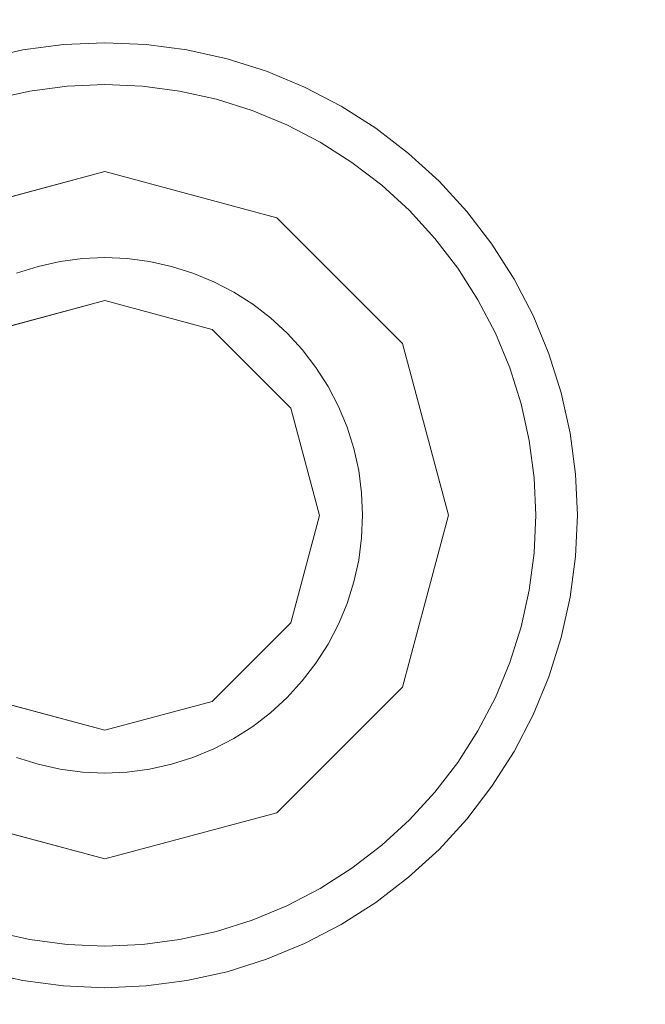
# Model space of a CAD drawing. Header units: inches. Extents: x -412 to -304, y -62 to 18.
# Tile 15 of 256: x -362.651 to -362.365, y -48.227 to -47.776. Entities that reach past the tile are written whole.
import ezdxf

# ---------------------------------------------------------------- set-up
doc = ezdxf.new("R2010")
doc.units = ezdxf.units.IN
doc.header["$LTSCALE"] = 32
doc.header["$MEASUREMENT"] = 0
for name, color, linetype, lineweight in [('Black', 7, 'Continuous', 18), ('DashLine', 7, 'Continuous', 13), ('Drawing', 7, 'Continuous', 18), ('Metal_HtAdjMech', 7, 'Continuous', 18), ('Metal_MP', 7, 'Continuous', 5), ('None', 7, 'Continuous', 18), ('SolidLine', 7, 'Continuous', 15), ('Wood_1-H', 7, 'Continuous', 13)]:
    doc.layers.add(name, color=color, linetype=linetype, lineweight=lineweight)

# ---------------------------------------------------------------- blocks, each defined once
blk = doc.blocks.new('Group-20')
at = {"layer": 'Black'}
for points in [[(-34.54794, 16.53613, 28.9791), (34.54794, 16.53613, 28.9791), (34.54794, -16.53613, 28.9791), (-34.54794, -16.53613, 28.9791)], [(-34.54794, 16.53613, 27.70079), (34.54794, 16.53613, 27.70079), (34.54794, -16.53613, 27.70079), (-34.54794, -16.53613, 27.70079)]]:
    blk.add_3dface(points, dxfattribs=at)
at = {"layer": 'Wood_1-H'}
for points in [[(-35.96494, 17.95313, 28.99879), (35.96494, 17.95313, 28.99879), (35.96494, -17.95313, 28.99879), (-35.96494, -17.95313, 28.99879)], [(-35.96494, 17.95313, 28.9791), (35.96494, 17.95313, 28.9791), (35.96494, -17.95313, 28.9791), (-35.96494, -17.95313, 28.9791)]]:
    blk.add_3dface(points, dxfattribs=at)
blk = doc.blocks.new('MP-Leg-502-89 (3D)')
at = {"layer": 'Metal_MP', "invisible_edges": 8}
for points in [[(-1.84436, 0.25, 5.29509), (-19.27102, 0.25, 1.8125), (-19.27102, -0.25, 1.8125), (-1.84436, -0.25, 5.29509)], [(-1.84436, -0.25, 2.30255), (-19.27102, -0.25, 0.3125), (-19.27102, 0.25, 0.3125), (-1.84436, 0.25, 2.30255)]]:
    blk.add_3dface(points, dxfattribs=at)
at = {"layer": 'Metal_MP'}
for points in [[(-1.84436, 0.25, 5.29509), (-1.84436, 0.25, 2.30255), (-19.27102, 0.25, 0.3125), (-19.27102, 0.25, 1.8125)], [(-1.84436, -0.25, 2.30255), (-1.84436, -0.25, 5.29509), (-19.27102, -0.25, 1.8125), (-19.27102, -0.25, 0.3125)]]:
    blk.add_3dface(points, dxfattribs=at)
blk = doc.blocks.new('MPHtAdjLeg-16 (3D)')
at = {"layer": 'DashLine', "color": 7, "rotation": 59.99999999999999}
blk.add_blockref('MP-Leg-502-89 (3D)', (0, 0), dxfattribs=at)
blk = doc.blocks.new('MpHtAdjBase-3 (3D)')
at = {"layer": 'Black', "color": 7, "xscale": -1}
blk.add_blockref('MPHtAdjLeg-16 (3D)', (21.55512, 0), dxfattribs=at)
blk = doc.blocks.new('TIEndPipe-500 (3D)')
at = {"layer": 'Black'}
for points, invisible_edges in [([(-1.05587, 4.57974, -0.07874), (-1.05897, 4.56992, -0.07874), (-1.15404, 4.59539, -0.07874), (-1.14836, 4.61341, -0.07874)], 10), ([(-0.74141, 4.61341, -0.07874), (-0.73572, 4.59539, -0.07874), (-0.8308, 4.56992, -0.07874), (-0.83389, 4.57974, -0.07874)], 10), ([(-0.8597, 4.58856), (-0.84652, 4.53935), (-0.75418, 4.59045), (-0.75936, 4.60687)], 10), ([(-1.05897, 4.56992, -0.07874), (-1.0612, 4.55986, -0.07874), (-1.15813, 4.57695, -0.07874), (-1.15404, 4.59539, -0.07874)], 10), ([(-1.15813, 4.57695, -0.07874), (-1.15813, 4.57695, -0.01969), (-1.15404, 4.59539, -0.01969), (-1.15404, 4.59539, -0.07874)], 5), ([(-1.15404, 4.59539, -0.01969), (-1.15813, 4.57695, -0.01969), (-1.13931, 4.57363), (-1.13558, 4.59045)], 10), ([(-0.82857, 4.55986, -0.07874), (-0.8308, 4.56992, -0.07874), (-0.73572, 4.59539, -0.07874), (-0.73164, 4.57695, -0.07874)], 10), ([(-0.73164, 4.57695, -0.01969), (-0.73572, 4.59539, -0.01969), (-0.75418, 4.59045), (-0.75045, 4.57363)], 10), ([(-0.73572, 4.59539, -0.07874), (-0.73572, 4.59539, -0.01969), (-0.73164, 4.57695, -0.01969), (-0.73164, 4.57695, -0.07874)], 5), ([(-1.04337, 4.53935), (-1.03018, 4.58856), (-1.13558, 4.59045), (-1.13931, 4.57363)], 10), ([(-0.84652, 4.53935), (-0.75045, 4.57363), (-0.75418, 4.59045)], 9), ([(-1.04337, 4.53935, -0.15748), (-1.03018, 4.58856, -0.15748), (-1.05897, 4.56992, -0.15748), (-1.0612, 4.55986, -0.15748)], 10), ([(-1.03018, 4.58856, -0.15748), (-1.05587, 4.57974, -0.15748), (-1.05897, 4.56992, -0.15748)], 9), ([(-0.8308, 4.56992, -0.15748), (-0.83389, 4.57974, -0.15748), (-0.8597, 4.58856, -0.15748), (-0.84652, 4.53935, -0.15748)], 10), ([(-1.16059, 4.55822, -0.07874), (-1.15813, 4.57695, -0.07874), (-1.0612, 4.55986, -0.07874), (-1.06254, 4.54964, -0.07874)], 10), ([(-1.16059, 4.55822, -0.07874), (-1.16059, 4.55822, -0.01969), (-1.15813, 4.57695, -0.01969), (-1.15813, 4.57695, -0.07874)], 5), ([(-1.15813, 4.57695, -0.01969), (-1.16059, 4.55822, -0.01969), (-1.14156, 4.55655), (-1.13931, 4.57363)], 10), ([(-1.05897, 4.56992, -0.15748), (-1.05897, 4.56992, -0.07874), (-1.05587, 4.57974, -0.07874), (-1.05587, 4.57974, -0.15748)], 5), ([(-0.83389, 4.57974, -0.15748), (-0.83389, 4.57974, -0.07874), (-0.8308, 4.56992, -0.07874), (-0.8308, 4.56992, -0.15748)], 5), ([(-0.82722, 4.54964, -0.07874), (-0.82857, 4.55986, -0.07874), (-0.73164, 4.57695, -0.07874), (-0.72917, 4.55822, -0.07874)], 10), ([(-0.72917, 4.55822, -0.01969), (-0.73164, 4.57695, -0.01969), (-0.75045, 4.57363), (-0.74821, 4.55655)], 10), ([(-0.73164, 4.57695, -0.07874), (-0.73164, 4.57695, -0.01969), (-0.72917, 4.55822, -0.01969), (-0.72917, 4.55822, -0.07874)], 5), ([(-1.13931, 4.57363), (-1.14156, 4.55655), (-1.04337, 4.53935)], 10), ([(-0.84652, 4.53935), (-0.74745, 4.53935), (-0.74821, 4.55655), (-0.75045, 4.57363)], 9), ([(-1.0612, 4.55986, -0.15748), (-1.0612, 4.55986, -0.07874), (-1.05897, 4.56992, -0.07874), (-1.05897, 4.56992, -0.15748)], 5), ([(-0.84652, 4.53935, -0.15748), (-0.82857, 4.55986, -0.15748), (-0.8308, 4.56992, -0.15748)], 9), ([(-0.8308, 4.56992, -0.15748), (-0.8308, 4.56992, -0.07874), (-0.82857, 4.55986, -0.07874), (-0.82857, 4.55986, -0.15748)], 5), ([(-1.06254, 4.54964, -0.07874), (-1.06299, 4.53935, -0.07874), (-1.16142, 4.53935, -0.07874), (-1.16059, 4.55822, -0.07874)], 10), ([(-1.16142, 4.53935, -0.07874), (-1.16142, 4.53935, -0.01969), (-1.16059, 4.55822, -0.01969), (-1.16059, 4.55822, -0.07874)], 5), ([(-1.16059, 4.55822, -0.01969), (-1.16142, 4.53935, -0.01969), (-1.14231, 4.53935), (-1.14156, 4.55655)], 10), ([(-1.06254, 4.54964, -0.15748), (-1.06254, 4.54964, -0.07874), (-1.0612, 4.55986, -0.07874), (-1.0612, 4.55986, -0.15748)], 5), ([(-1.0612, 4.55986, -0.15748), (-1.06254, 4.54964, -0.15748), (-1.04337, 4.53935, -0.15748)], 10), ([(-0.84652, 4.53935, -0.15748), (-0.82722, 4.54964, -0.15748), (-0.82857, 4.55986, -0.15748)], 9), ([(-0.82857, 4.55986, -0.15748), (-0.82857, 4.55986, -0.07874), (-0.82722, 4.54964, -0.07874), (-0.82722, 4.54964, -0.15748)], 5), ([(-0.72917, 4.55822, -0.07874), (-0.72835, 4.53935, -0.07874), (-0.82677, 4.53935, -0.07874), (-0.82722, 4.54964, -0.07874)], 10), ([(-0.72835, 4.53935, -0.01969), (-0.72917, 4.55822, -0.01969), (-0.74821, 4.55655), (-0.74745, 4.53935)], 10), ([(-0.72917, 4.55822, -0.07874), (-0.72917, 4.55822, -0.01969), (-0.72835, 4.53935, -0.01969), (-0.72835, 4.53935, -0.07874)], 5), ([(-1.14156, 4.55655), (-1.14231, 4.53935), (-1.04337, 4.53935)], 10), ([(-1.06299, 4.53935, -0.15748), (-1.06299, 4.53935, -0.07874), (-1.06254, 4.54964, -0.07874), (-1.06254, 4.54964, -0.15748)], 5), ([(-1.06254, 4.54964, -0.15748), (-1.06299, 4.53935, -0.15748), (-1.04337, 4.53935, -0.15748)], 10), ([(-0.84652, 4.53935, -0.15748), (-0.82677, 4.53935, -0.15748), (-0.82722, 4.54964, -0.15748)], 9), ([(-0.82722, 4.54964, -0.15748), (-0.82722, 4.54964, -0.07874), (-0.82677, 4.53935, -0.07874), (-0.82677, 4.53935, -0.15748)], 5), ([(-1.16059, 4.52047, -0.07874), (-1.16142, 4.53935, -0.07874), (-1.06299, 4.53935, -0.07874), (-1.06254, 4.52905, -0.07874)], 10), ([(-1.16059, 4.52047, -0.07874), (-1.16059, 4.52047, -0.01969), (-1.16142, 4.53935, -0.01969), (-1.16142, 4.53935, -0.07874)], 5), ([(-1.16142, 4.53935, -0.01969), (-1.16059, 4.52047, -0.01969), (-1.14156, 4.52214), (-1.14231, 4.53935)], 10), ([(-1.04337, 4.53935), (-1.14231, 4.53935), (-1.14156, 4.52214), (-1.13931, 4.50506)], 9), ([(-1.13931, 4.50506), (-1.13558, 4.48825), (-1.03018, 4.49013), (-1.04337, 4.53935)], 10), ([(-1.06254, 4.52905, -0.15748), (-1.06254, 4.52905, -0.07874), (-1.06299, 4.53935, -0.07874), (-1.06299, 4.53935, -0.15748)], 5), ([(-1.04337, 4.53935, -0.15748), (-1.06299, 4.53935, -0.15748), (-1.06254, 4.52905, -0.15748)], 9), ([(-1.04337, 4.53935, -0.15748), (-1.06254, 4.52905, -0.15748), (-1.0612, 4.51884, -0.15748)], 9), ([(-1.03018, 4.49013, -0.15748), (-1.04337, 4.53935, -0.15748), (-1.0612, 4.51884, -0.15748), (-1.05897, 4.50878, -0.15748)], 10), ([(-0.84652, 4.53935), (-0.8597, 4.49013), (-0.75936, 4.47182), (-0.75418, 4.48825)], 10), ([(-0.84652, 4.53935, -0.15748), (-0.8597, 4.49013, -0.15748), (-0.83389, 4.49895, -0.15748), (-0.8308, 4.50878, -0.15748)], 10), ([(-0.75418, 4.48825), (-0.75045, 4.50506), (-0.84652, 4.53935)], 10), ([(-0.75045, 4.50506), (-0.74821, 4.52214), (-0.74745, 4.53935), (-0.84652, 4.53935)], 12), ([(-0.8308, 4.50878, -0.15748), (-0.82857, 4.51884, -0.15748), (-0.84652, 4.53935, -0.15748)], 10), ([(-0.82857, 4.51884, -0.15748), (-0.82722, 4.52905, -0.15748), (-0.84652, 4.53935, -0.15748)], 10), ([(-0.82722, 4.52905, -0.15748), (-0.82677, 4.53935, -0.15748), (-0.84652, 4.53935, -0.15748)], 10), ([(-0.82722, 4.52905, -0.07874), (-0.82677, 4.53935, -0.07874), (-0.72835, 4.53935, -0.07874), (-0.72917, 4.52047, -0.07874)], 10), ([(-0.82677, 4.53935, -0.15748), (-0.82677, 4.53935, -0.07874), (-0.82722, 4.52905, -0.07874), (-0.82722, 4.52905, -0.15748)], 5), ([(-0.72917, 4.52047, -0.01969), (-0.72835, 4.53935, -0.01969), (-0.74745, 4.53935), (-0.74821, 4.52214)], 10), ([(-0.72835, 4.53935, -0.07874), (-0.72835, 4.53935, -0.01969), (-0.72917, 4.52047, -0.01969), (-0.72917, 4.52047, -0.07874)], 5), ([(-1.06254, 4.52905, -0.07874), (-1.0612, 4.51884, -0.07874), (-1.15813, 4.50175, -0.07874), (-1.16059, 4.52047, -0.07874)], 10), ([(-1.0612, 4.51884, -0.15748), (-1.0612, 4.51884, -0.07874), (-1.06254, 4.52905, -0.07874), (-1.06254, 4.52905, -0.15748)], 5), ([(-0.72917, 4.52047, -0.07874), (-0.73164, 4.50175, -0.07874), (-0.82857, 4.51884, -0.07874), (-0.82722, 4.52905, -0.07874)], 10), ([(-0.82722, 4.52905, -0.15748), (-0.82722, 4.52905, -0.07874), (-0.82857, 4.51884, -0.07874), (-0.82857, 4.51884, -0.15748)], 5), ([(-1.16059, 4.52047, -0.01969), (-1.15813, 4.50175, -0.01969), (-1.13931, 4.50506), (-1.14156, 4.52214)], 10), ([(-0.73164, 4.50175, -0.01969), (-0.72917, 4.52047, -0.01969), (-0.74821, 4.52214), (-0.75045, 4.50506)], 10), ([(-1.15813, 4.50175, -0.07874), (-1.15813, 4.50175, -0.01969), (-1.16059, 4.52047, -0.01969), (-1.16059, 4.52047, -0.07874)], 5), ([(-1.0612, 4.51884, -0.07874), (-1.05897, 4.50878, -0.07874), (-1.15404, 4.4833, -0.07874), (-1.15813, 4.50175, -0.07874)], 10), ([(-1.05897, 4.50878, -0.15748), (-1.05897, 4.50878, -0.07874), (-1.0612, 4.51884, -0.07874), (-1.0612, 4.51884, -0.15748)], 5), ([(-0.73164, 4.50175, -0.07874), (-0.73572, 4.4833, -0.07874), (-0.8308, 4.50878, -0.07874), (-0.82857, 4.51884, -0.07874)], 10), ([(-0.82857, 4.51884, -0.15748), (-0.82857, 4.51884, -0.07874), (-0.8308, 4.50878, -0.07874), (-0.8308, 4.50878, -0.15748)], 5), ([(-0.72917, 4.52047, -0.07874), (-0.72917, 4.52047, -0.01969), (-0.73164, 4.50175, -0.01969), (-0.73164, 4.50175, -0.07874)], 5), ([(-1.14836, 4.46529, -0.07874), (-1.15404, 4.4833, -0.07874), (-1.05897, 4.50878, -0.07874), (-1.05587, 4.49895, -0.07874)], 10), ([(-1.05587, 4.49895, -0.15748), (-1.05587, 4.49895, -0.07874), (-1.05897, 4.50878, -0.07874), (-1.05897, 4.50878, -0.15748)], 5), ([(-1.05897, 4.50878, -0.15748), (-1.05587, 4.49895, -0.15748), (-1.03018, 4.49013, -0.15748)], 10), ([(-0.83389, 4.49895, -0.07874), (-0.8308, 4.50878, -0.07874), (-0.73572, 4.4833, -0.07874), (-0.74141, 4.46529, -0.07874)], 10), ([(-0.8308, 4.50878, -0.15748), (-0.8308, 4.50878, -0.07874), (-0.83389, 4.49895, -0.07874), (-0.83389, 4.49895, -0.15748)], 5), ([(-1.15813, 4.50175, -0.01969), (-1.15404, 4.4833, -0.01969), (-1.13558, 4.48825), (-1.13931, 4.50506)], 10), ([(-0.73572, 4.4833, -0.01969), (-0.73164, 4.50175, -0.01969), (-0.75045, 4.50506), (-0.75418, 4.48825)], 10), ([(-1.15404, 4.4833, -0.07874), (-1.15404, 4.4833, -0.01969), (-1.15813, 4.50175, -0.01969), (-1.15813, 4.50175, -0.07874)], 5), ([(-1.05587, 4.49895, -0.07874), (-1.05193, 4.48943, -0.07874), (-1.14113, 4.44784, -0.07874), (-1.14836, 4.46529, -0.07874)], 10), ([(-1.05193, 4.48943, -0.15748), (-1.05193, 4.48943, -0.07874), (-1.05587, 4.49895, -0.07874), (-1.05587, 4.49895, -0.15748)], 5), ([(-1.05587, 4.49895, -0.15748), (-1.05193, 4.48943, -0.15748), (-1.04717, 4.48029, -0.15748), (-1.03018, 4.49013, -0.15748)], 12), ([(-0.8597, 4.49013, -0.15748), (-0.8426, 4.48029, -0.15748), (-0.83784, 4.48943, -0.15748), (-0.83389, 4.49895, -0.15748)], 9), ([(-0.74141, 4.46529, -0.07874), (-0.74863, 4.44784, -0.07874), (-0.83784, 4.48943, -0.07874), (-0.83389, 4.49895, -0.07874)], 10), ([(-0.83389, 4.49895, -0.15748), (-0.83389, 4.49895, -0.07874), (-0.83784, 4.48943, -0.07874), (-0.83784, 4.48943, -0.15748)], 5), ([(-0.73164, 4.50175, -0.07874), (-0.73164, 4.50175, -0.01969), (-0.73572, 4.4833, -0.01969), (-0.73572, 4.4833, -0.07874)], 5), ([(-1.03018, 4.49013), (-1.13558, 4.48825), (-1.1304, 4.47182)], 9), ([(-1.1304, 4.47182), (-1.12381, 4.45591), (-1.11586, 4.44063), (-1.03018, 4.49013)], 12), ([(-1.03018, 4.49013), (-1.11586, 4.44063), (-1.1066, 4.42611), (-1.09612, 4.41244)], 9), ([(-1.09612, 4.41244), (-1.08448, 4.39974), (-0.99415, 4.45411), (-1.03018, 4.49013)], 10), ([(-1.03018, 4.49013, -0.15748), (-1.04717, 4.48029, -0.15748), (-1.04163, 4.4716, -0.15748), (-1.03536, 4.46343, -0.15748)], 9), ([(-0.99415, 4.45411, -0.15748), (-1.03018, 4.49013, -0.15748), (-1.03536, 4.46343, -0.15748), (-1.0284, 4.45583, -0.15748)], 10), ([(-0.81798, 4.38811), (-0.80528, 4.39974), (-0.8597, 4.49013), (-0.89573, 4.45411)], 10), ([(-0.8597, 4.49013, -0.15748), (-0.89573, 4.45411, -0.15748), (-0.86896, 4.44887, -0.15748), (-0.86137, 4.45583, -0.15748)], 10), ([(-0.86137, 4.45583, -0.15748), (-0.8544, 4.46343, -0.15748), (-0.8597, 4.49013, -0.15748)], 10), ([(-0.80528, 4.39974), (-0.79364, 4.41244), (-0.8597, 4.49013)], 10), ([(-0.8597, 4.49013), (-0.7739, 4.44063), (-0.76595, 4.45591), (-0.75936, 4.47182)], 9), ([(-0.79364, 4.41244), (-0.78316, 4.42611), (-0.7739, 4.44063), (-0.8597, 4.49013)], 12), ([(-0.8544, 4.46343, -0.15748), (-0.84813, 4.4716, -0.15748), (-0.8426, 4.48029, -0.15748), (-0.8597, 4.49013, -0.15748)], 12), ([(-1.15404, 4.4833, -0.01969), (-1.14836, 4.46529, -0.01969), (-1.1304, 4.47182), (-1.13558, 4.48825)], 10), ([(-1.13241, 4.43108, -0.07874), (-1.14113, 4.44784, -0.07874), (-1.05193, 4.48943, -0.07874), (-1.04717, 4.48029, -0.07874)], 10), ([(-1.04717, 4.48029, -0.15748), (-1.04717, 4.48029, -0.07874), (-1.05193, 4.48943, -0.07874), (-1.05193, 4.48943, -0.15748)], 5), ([(-0.8426, 4.48029, -0.07874), (-0.83784, 4.48943, -0.07874), (-0.74863, 4.44784, -0.07874), (-0.75736, 4.43108, -0.07874)], 10), ([(-0.83784, 4.48943, -0.15748), (-0.83784, 4.48943, -0.07874), (-0.8426, 4.48029, -0.07874), (-0.8426, 4.48029, -0.15748)], 5), ([(-0.74141, 4.46529, -0.01969), (-0.73572, 4.4833, -0.01969), (-0.75418, 4.48825), (-0.75936, 4.47182)], 10), ([(-1.14836, 4.46529, -0.07874), (-1.14836, 4.46529, -0.01969), (-1.15404, 4.4833, -0.01969), (-1.15404, 4.4833, -0.07874)], 5), ([(-0.73572, 4.4833, -0.07874), (-0.73572, 4.4833, -0.01969), (-0.74141, 4.46529, -0.01969), (-0.74141, 4.46529, -0.07874)], 5), ([(-1.04717, 4.48029, -0.07874), (-1.04163, 4.4716, -0.07874), (-1.12226, 4.41515, -0.07874), (-1.13241, 4.43108, -0.07874)], 10), ([(-1.04163, 4.4716, -0.15748), (-1.04163, 4.4716, -0.07874), (-1.04717, 4.48029, -0.07874), (-1.04717, 4.48029, -0.15748)], 5), ([(-0.75736, 4.43108, -0.07874), (-0.76751, 4.41515, -0.07874), (-0.84813, 4.4716, -0.07874), (-0.8426, 4.48029, -0.07874)], 10), ([(-0.8426, 4.48029, -0.15748), (-0.8426, 4.48029, -0.07874), (-0.84813, 4.4716, -0.07874), (-0.84813, 4.4716, -0.15748)], 5), ([(-1.14836, 4.46529, -0.01969), (-1.14113, 4.44784, -0.01969), (-1.12381, 4.45591), (-1.1304, 4.47182)], 10), ([(-0.74863, 4.44784, -0.01969), (-0.74141, 4.46529, -0.01969), (-0.75936, 4.47182), (-0.76595, 4.45591)], 10), ([(-1.11076, 4.40016, -0.07874), (-1.12226, 4.41515, -0.07874), (-1.04163, 4.4716, -0.07874), (-1.03536, 4.46343, -0.07874)], 10), ([(-1.03536, 4.46343, -0.15748), (-1.03536, 4.46343, -0.07874), (-1.04163, 4.4716, -0.07874), (-1.04163, 4.4716, -0.15748)], 5), ([(-0.8544, 4.46343, -0.07874), (-0.84813, 4.4716, -0.07874), (-0.76751, 4.41515, -0.07874), (-0.77901, 4.40016, -0.07874)], 10), ([(-0.84813, 4.4716, -0.15748), (-0.84813, 4.4716, -0.07874), (-0.8544, 4.46343, -0.07874), (-0.8544, 4.46343, -0.15748)], 5), ([(-1.14113, 4.44784, -0.07874), (-1.14113, 4.44784, -0.01969), (-1.14836, 4.46529, -0.01969), (-1.14836, 4.46529, -0.07874)], 5), ([(-1.03536, 4.46343, -0.07874), (-1.0284, 4.45583, -0.07874), (-1.098, 4.38623, -0.07874), (-1.11076, 4.40016, -0.07874)], 10), ([(-1.0284, 4.45583, -0.15748), (-1.0284, 4.45583, -0.07874), (-1.03536, 4.46343, -0.07874), (-1.03536, 4.46343, -0.15748)], 5), ([(-0.77901, 4.40016, -0.07874), (-0.79177, 4.38623, -0.07874), (-0.86137, 4.45583, -0.07874), (-0.8544, 4.46343, -0.07874)], 10), ([(-0.8544, 4.46343, -0.15748), (-0.8544, 4.46343, -0.07874), (-0.86137, 4.45583, -0.07874), (-0.86137, 4.45583, -0.15748)], 5), ([(-0.74141, 4.46529, -0.07874), (-0.74141, 4.46529, -0.01969), (-0.74863, 4.44784, -0.01969), (-0.74863, 4.44784, -0.07874)], 5), ([(-1.14113, 4.44784, -0.01969), (-1.13241, 4.43108, -0.01969), (-1.11586, 4.44063), (-1.12381, 4.45591)], 10), ([(-1.08407, 4.37347, -0.07874), (-1.098, 4.38623, -0.07874), (-1.0284, 4.45583, -0.07874), (-1.0208, 4.44887, -0.07874)], 10), ([(-0.99415, 4.45411), (-1.08448, 4.39974), (-1.07179, 4.38811), (-1.05812, 4.37762)], 9), ([(-1.05812, 4.37762), (-1.0436, 4.36837), (-0.99415, 4.45411)], 10), ([(-0.99415, 4.45411), (-1.0436, 4.36837), (-1.02832, 4.36042)], 9), ([(-1.0208, 4.44887, -0.15748), (-1.0208, 4.44887, -0.07874), (-1.0284, 4.45583, -0.07874), (-1.0284, 4.45583, -0.15748)], 5), ([(-1.0284, 4.45583, -0.15748), (-1.0208, 4.44887, -0.15748), (-0.99415, 4.45411, -0.15748)], 10), ([(-0.99415, 4.45411), (-1.02832, 4.36042), (-1.01241, 4.35383)], 9), ([(-1.0208, 4.44887, -0.15748), (-1.01263, 4.4426, -0.15748), (-1.00394, 4.43706, -0.15748), (-0.99415, 4.45411, -0.15748)], 12), ([(-1.01241, 4.35383), (-0.99598, 4.34865), (-0.94494, 4.44092), (-0.99415, 4.45411)], 10), ([(-0.99415, 4.45411, -0.15748), (-1.00394, 4.43706, -0.15748), (-0.9948, 4.4323, -0.15748)], 9), ([(-0.99415, 4.45411, -0.15748), (-0.9948, 4.4323, -0.15748), (-0.98528, 4.42836, -0.15748)], 9), ([(-0.98528, 4.42836, -0.15748), (-0.97545, 4.42526, -0.15748), (-0.94494, 4.44092, -0.15748), (-0.99415, 4.45411, -0.15748)], 10), ([(-0.89573, 4.45411), (-0.94494, 4.44092), (-0.9106, 4.34492), (-0.89378, 4.34865)], 10), ([(-0.89573, 4.45411, -0.15748), (-0.94494, 4.44092, -0.15748), (-0.92437, 4.42303, -0.15748), (-0.91431, 4.42526, -0.15748)], 10), ([(-0.89573, 4.45411, -0.15748), (-0.91431, 4.42526, -0.15748), (-0.90449, 4.42836, -0.15748), (-0.89497, 4.4323, -0.15748)], 9), ([(-0.89573, 4.45411), (-0.83164, 4.37762), (-0.81798, 4.38811)], 9), ([(-0.89573, 4.45411), (-0.89378, 4.34865), (-0.87736, 4.35383), (-0.86145, 4.36042)], 9), ([(-0.89573, 4.45411), (-0.84617, 4.36837), (-0.83164, 4.37762)], 9), ([(-0.86145, 4.36042), (-0.84617, 4.36837), (-0.89573, 4.45411)], 10), ([(-0.89573, 4.45411, -0.15748), (-0.88583, 4.43706, -0.15748), (-0.87714, 4.4426, -0.15748), (-0.86896, 4.44887, -0.15748)], 9), ([(-0.89497, 4.4323, -0.15748), (-0.88583, 4.43706, -0.15748), (-0.89573, 4.45411, -0.15748)], 10), ([(-0.86896, 4.44887, -0.07874), (-0.86137, 4.45583, -0.07874), (-0.79177, 4.38623, -0.07874), (-0.8057, 4.37347, -0.07874)], 10), ([(-0.86137, 4.45583, -0.15748), (-0.86137, 4.45583, -0.07874), (-0.86896, 4.44887, -0.07874), (-0.86896, 4.44887, -0.15748)], 5), ([(-0.75736, 4.43108, -0.01969), (-0.74863, 4.44784, -0.01969), (-0.76595, 4.45591), (-0.7739, 4.44063)], 10), ([(-1.13241, 4.43108, -0.07874), (-1.13241, 4.43108, -0.01969), (-1.14113, 4.44784, -0.01969), (-1.14113, 4.44784, -0.07874)], 5), ([(-1.0208, 4.44887, -0.07874), (-1.01263, 4.4426, -0.07874), (-1.06908, 4.36197, -0.07874), (-1.08407, 4.37347, -0.07874)], 10), ([(-1.01263, 4.4426, -0.15748), (-1.01263, 4.4426, -0.07874), (-1.0208, 4.44887, -0.07874), (-1.0208, 4.44887, -0.15748)], 5), ([(-0.8057, 4.37347, -0.07874), (-0.82068, 4.36197, -0.07874), (-0.87714, 4.4426, -0.07874), (-0.86896, 4.44887, -0.07874)], 10), ([(-0.86896, 4.44887, -0.15748), (-0.86896, 4.44887, -0.07874), (-0.87714, 4.4426, -0.07874), (-0.87714, 4.4426, -0.15748)], 5), ([(-0.74863, 4.44784, -0.07874), (-0.74863, 4.44784, -0.01969), (-0.75736, 4.43108, -0.01969), (-0.75736, 4.43108, -0.07874)], 5), ([(-1.13241, 4.43108, -0.01969), (-1.12226, 4.41515, -0.01969), (-1.1066, 4.42611), (-1.11586, 4.44063)], 10), ([(-1.01263, 4.4426, -0.07874), (-1.00394, 4.43706, -0.07874), (-1.05315, 4.35182, -0.07874), (-1.06908, 4.36197, -0.07874)], 10), ([(-1.00394, 4.43706, -0.15748), (-1.00394, 4.43706, -0.07874), (-1.01263, 4.4426, -0.07874), (-1.01263, 4.4426, -0.15748)], 5), ([(-0.99598, 4.34865), (-0.97916, 4.34492), (-0.94494, 4.44092)], 10), ([(-0.97916, 4.34492), (-0.96209, 4.34267), (-0.94488, 4.34192), (-0.94494, 4.44092)], 12), ([(-0.97545, 4.42526, -0.15748), (-0.96539, 4.42303, -0.15748), (-0.94494, 4.44092, -0.15748)], 10), ([(-0.96539, 4.42303, -0.15748), (-0.95518, 4.42169, -0.15748), (-0.94488, 4.42124, -0.15748), (-0.94494, 4.44092, -0.15748)], 12), ([(-0.94494, 4.44092), (-0.94488, 4.34192), (-0.92767, 4.34267), (-0.9106, 4.34492)], 9), ([(-0.94494, 4.44092, -0.15748), (-0.94488, 4.42124, -0.15748), (-0.93459, 4.42169, -0.15748), (-0.92437, 4.42303, -0.15748)], 9), ([(-0.82068, 4.36197, -0.07874), (-0.83661, 4.35182, -0.07874), (-0.88583, 4.43706, -0.07874), (-0.87714, 4.4426, -0.07874)], 10), ([(-0.87714, 4.4426, -0.15748), (-0.87714, 4.4426, -0.07874), (-0.88583, 4.43706, -0.07874), (-0.88583, 4.43706, -0.15748)], 5), ([(-0.76751, 4.41515, -0.01969), (-0.75736, 4.43108, -0.01969), (-0.7739, 4.44063), (-0.78316, 4.42611)], 10), ([(-1.03639, 4.3431, -0.07874), (-1.05315, 4.35182, -0.07874), (-1.00394, 4.43706, -0.07874), (-0.9948, 4.4323, -0.07874)], 10), ([(-0.9948, 4.4323, -0.15748), (-0.9948, 4.4323, -0.07874), (-1.00394, 4.43706, -0.07874), (-1.00394, 4.43706, -0.15748)], 5), ([(-0.89497, 4.4323, -0.07874), (-0.88583, 4.43706, -0.07874), (-0.83661, 4.35182, -0.07874), (-0.85337, 4.3431, -0.07874)], 10), ([(-0.88583, 4.43706, -0.15748), (-0.88583, 4.43706, -0.07874), (-0.89497, 4.4323, -0.07874), (-0.89497, 4.4323, -0.15748)], 5), ([(-1.12226, 4.41515, -0.07874), (-1.12226, 4.41515, -0.01969), (-1.13241, 4.43108, -0.01969), (-1.13241, 4.43108, -0.07874)], 5), ([(-0.9948, 4.4323, -0.07874), (-0.98528, 4.42836, -0.07874), (-1.01894, 4.33587, -0.07874), (-1.03639, 4.3431, -0.07874)], 10), ([(-0.98528, 4.42836, -0.15748), (-0.98528, 4.42836, -0.07874), (-0.9948, 4.4323, -0.07874), (-0.9948, 4.4323, -0.15748)], 5), ([(-0.85337, 4.3431, -0.07874), (-0.87082, 4.33587, -0.07874), (-0.90449, 4.42836, -0.07874), (-0.89497, 4.4323, -0.07874)], 10), ([(-0.89497, 4.4323, -0.15748), (-0.89497, 4.4323, -0.07874), (-0.90449, 4.42836, -0.07874), (-0.90449, 4.42836, -0.15748)], 5), ([(-0.75736, 4.43108, -0.07874), (-0.75736, 4.43108, -0.01969), (-0.76751, 4.41515, -0.01969), (-0.76751, 4.41515, -0.07874)], 5), ([(-1.00093, 4.33019, -0.07874), (-1.01894, 4.33587, -0.07874), (-0.98528, 4.42836, -0.07874), (-0.97545, 4.42526, -0.07874)], 10), ([(-0.97545, 4.42526, -0.15748), (-0.97545, 4.42526, -0.07874), (-0.98528, 4.42836, -0.07874), (-0.98528, 4.42836, -0.15748)], 5), ([(-0.91431, 4.42526, -0.07874), (-0.90449, 4.42836, -0.07874), (-0.87082, 4.33587, -0.07874), (-0.88884, 4.33019, -0.07874)], 10), ([(-0.90449, 4.42836, -0.15748), (-0.90449, 4.42836, -0.07874), (-0.91431, 4.42526, -0.07874), (-0.91431, 4.42526, -0.15748)], 5), ([(-1.12226, 4.41515, -0.01969), (-1.11076, 4.40016, -0.01969), (-1.09612, 4.41244), (-1.1066, 4.42611)], 10), ([(-0.98248, 4.3261, -0.07874), (-1.00093, 4.33019, -0.07874), (-0.97545, 4.42526, -0.07874), (-0.96539, 4.42303, -0.07874)], 10), ([(-0.96539, 4.42303, -0.07874), (-0.95518, 4.42169, -0.07874), (-0.96375, 4.32364, -0.07874), (-0.98248, 4.3261, -0.07874)], 10), ([(-0.96539, 4.42303, -0.15748), (-0.96539, 4.42303, -0.07874), (-0.97545, 4.42526, -0.07874), (-0.97545, 4.42526, -0.15748)], 5), ([(-0.95518, 4.42169, -0.15748), (-0.95518, 4.42169, -0.07874), (-0.96539, 4.42303, -0.07874), (-0.96539, 4.42303, -0.15748)], 5), ([(-0.90728, 4.3261, -0.07874), (-0.92601, 4.32364, -0.07874), (-0.93459, 4.42169, -0.07874), (-0.92437, 4.42303, -0.07874)], 10), ([(-0.92437, 4.42303, -0.15748), (-0.92437, 4.42303, -0.07874), (-0.93459, 4.42169, -0.07874), (-0.93459, 4.42169, -0.15748)], 5), ([(-0.92437, 4.42303, -0.07874), (-0.91431, 4.42526, -0.07874), (-0.88884, 4.33019, -0.07874), (-0.90728, 4.3261, -0.07874)], 10), ([(-0.91431, 4.42526, -0.15748), (-0.91431, 4.42526, -0.07874), (-0.92437, 4.42303, -0.07874), (-0.92437, 4.42303, -0.15748)], 5), ([(-0.77901, 4.40016, -0.01969), (-0.76751, 4.41515, -0.01969), (-0.78316, 4.42611), (-0.79364, 4.41244)], 10), ([(-0.94488, 4.32281, -0.07874), (-0.96375, 4.32364, -0.07874), (-0.95518, 4.42169, -0.07874), (-0.94488, 4.42124, -0.07874)], 10), ([(-0.94488, 4.42124, -0.15748), (-0.94488, 4.42124, -0.07874), (-0.95518, 4.42169, -0.07874), (-0.95518, 4.42169, -0.15748)], 5), ([(-0.94488, 4.42124, -0.07874), (-0.93459, 4.42169, -0.07874), (-0.92601, 4.32364, -0.07874), (-0.94488, 4.32281, -0.07874)], 10), ([(-0.93459, 4.42169, -0.15748), (-0.93459, 4.42169, -0.07874), (-0.94488, 4.42124, -0.07874), (-0.94488, 4.42124, -0.15748)], 5), ([(-1.11076, 4.40016, -0.07874), (-1.11076, 4.40016, -0.01969), (-1.12226, 4.41515, -0.01969), (-1.12226, 4.41515, -0.07874)], 5), ([(-0.76751, 4.41515, -0.07874), (-0.76751, 4.41515, -0.01969), (-0.77901, 4.40016, -0.01969), (-0.77901, 4.40016, -0.07874)], 5), ([(-1.11076, 4.40016, -0.01969), (-1.098, 4.38623, -0.01969), (-1.08448, 4.39974), (-1.09612, 4.41244)], 10), ([(-0.79177, 4.38623, -0.01969), (-0.77901, 4.40016, -0.01969), (-0.79364, 4.41244), (-0.80528, 4.39974)], 10), ([(-1.098, 4.38623, -0.07874), (-1.098, 4.38623, -0.01969), (-1.11076, 4.40016, -0.01969), (-1.11076, 4.40016, -0.07874)], 5), ([(-1.098, 4.38623, -0.01969), (-1.08407, 4.37347, -0.01969), (-1.07179, 4.38811), (-1.08448, 4.39974)], 10), ([(-0.8057, 4.37347, -0.01969), (-0.79177, 4.38623, -0.01969), (-0.80528, 4.39974), (-0.81798, 4.38811)], 10), ([(-0.77901, 4.40016, -0.07874), (-0.77901, 4.40016, -0.01969), (-0.79177, 4.38623, -0.01969), (-0.79177, 4.38623, -0.07874)], 5), ([(-1.08407, 4.37347, -0.07874), (-1.08407, 4.37347, -0.01969), (-1.098, 4.38623, -0.01969), (-1.098, 4.38623, -0.07874)], 5), ([(-1.08407, 4.37347, -0.01969), (-1.06908, 4.36197, -0.01969), (-1.05812, 4.37762), (-1.07179, 4.38811)], 10), ([(-0.82068, 4.36197, -0.01969), (-0.8057, 4.37347, -0.01969), (-0.81798, 4.38811), (-0.83164, 4.37762)], 10), ([(-0.79177, 4.38623, -0.07874), (-0.79177, 4.38623, -0.01969), (-0.8057, 4.37347, -0.01969), (-0.8057, 4.37347, -0.07874)], 5), ([(-1.06908, 4.36197, -0.01969), (-1.05315, 4.35182, -0.01969), (-1.0436, 4.36837), (-1.05812, 4.37762)], 10), ([(-0.83661, 4.35182, -0.01969), (-0.82068, 4.36197, -0.01969), (-0.83164, 4.37762), (-0.84617, 4.36837)], 10), ([(-1.06908, 4.36197, -0.07874), (-1.06908, 4.36197, -0.01969), (-1.08407, 4.37347, -0.01969), (-1.08407, 4.37347, -0.07874)], 5), ([(-0.8057, 4.37347, -0.07874), (-0.8057, 4.37347, -0.01969), (-0.82068, 4.36197, -0.01969), (-0.82068, 4.36197, -0.07874)], 5), ([(-1.05315, 4.35182, -0.01969), (-1.03639, 4.3431, -0.01969), (-1.02832, 4.36042), (-1.0436, 4.36837)], 10), ([(-0.85337, 4.3431, -0.01969), (-0.83661, 4.35182, -0.01969), (-0.84617, 4.36837), (-0.86145, 4.36042)], 10), ([(-1.05315, 4.35182, -0.07874), (-1.05315, 4.35182, -0.01969), (-1.06908, 4.36197, -0.01969), (-1.06908, 4.36197, -0.07874)], 5), ([(-1.03639, 4.3431, -0.01969), (-1.01894, 4.33587, -0.01969), (-1.01241, 4.35383), (-1.02832, 4.36042)], 10), ([(-0.87082, 4.33587, -0.01969), (-0.85337, 4.3431, -0.01969), (-0.86145, 4.36042), (-0.87736, 4.35383)], 10), ([(-0.82068, 4.36197, -0.07874), (-0.82068, 4.36197, -0.01969), (-0.83661, 4.35182, -0.01969), (-0.83661, 4.35182, -0.07874)], 5), ([(-1.03639, 4.3431, -0.07874), (-1.03639, 4.3431, -0.01969), (-1.05315, 4.35182, -0.01969), (-1.05315, 4.35182, -0.07874)], 5), ([(-1.01894, 4.33587, -0.01969), (-1.00093, 4.33019, -0.01969), (-0.99598, 4.34865), (-1.01241, 4.35383)], 10), ([(-0.88884, 4.33019, -0.01969), (-0.87082, 4.33587, -0.01969), (-0.87736, 4.35383), (-0.89378, 4.34865)], 10), ([(-0.83661, 4.35182, -0.07874), (-0.83661, 4.35182, -0.01969), (-0.85337, 4.3431, -0.01969), (-0.85337, 4.3431, -0.07874)], 5), ([(-1.00093, 4.33019, -0.01969), (-0.98248, 4.3261, -0.01969), (-0.97916, 4.34492), (-0.99598, 4.34865)], 10), ([(-0.90728, 4.3261, -0.01969), (-0.88884, 4.33019, -0.01969), (-0.89378, 4.34865), (-0.9106, 4.34492)], 10), ([(-1.01894, 4.33587, -0.07874), (-1.01894, 4.33587, -0.01969), (-1.03639, 4.3431, -0.01969), (-1.03639, 4.3431, -0.07874)], 5), ([(-0.98248, 4.3261, -0.01969), (-0.96375, 4.32364, -0.01969), (-0.96209, 4.34267), (-0.97916, 4.34492)], 10), ([(-0.96375, 4.32364, -0.01969), (-0.94488, 4.32281, -0.01969), (-0.94488, 4.34192), (-0.96209, 4.34267)], 10), ([(-0.94488, 4.32281, -0.01969), (-0.92601, 4.32364, -0.01969), (-0.92767, 4.34267), (-0.94488, 4.34192)], 10), ([(-0.92601, 4.32364, -0.01969), (-0.90728, 4.3261, -0.01969), (-0.9106, 4.34492), (-0.92767, 4.34267)], 10), ([(-0.85337, 4.3431, -0.07874), (-0.85337, 4.3431, -0.01969), (-0.87082, 4.33587, -0.01969), (-0.87082, 4.33587, -0.07874)], 5), ([(-1.00093, 4.33019, -0.07874), (-1.00093, 4.33019, -0.01969), (-1.01894, 4.33587, -0.01969), (-1.01894, 4.33587, -0.07874)], 5), ([(-0.87082, 4.33587, -0.07874), (-0.87082, 4.33587, -0.01969), (-0.88884, 4.33019, -0.01969), (-0.88884, 4.33019, -0.07874)], 5), ([(-0.98248, 4.3261, -0.07874), (-0.98248, 4.3261, -0.01969), (-1.00093, 4.33019, -0.01969), (-1.00093, 4.33019, -0.07874)], 5), ([(-0.88884, 4.33019, -0.07874), (-0.88884, 4.33019, -0.01969), (-0.90728, 4.3261, -0.01969), (-0.90728, 4.3261, -0.07874)], 5), ([(-0.96375, 4.32364, -0.07874), (-0.96375, 4.32364, -0.01969), (-0.98248, 4.3261, -0.01969), (-0.98248, 4.3261, -0.07874)], 5), ([(-0.94488, 4.32281, -0.07874), (-0.94488, 4.32281, -0.01969), (-0.96375, 4.32364, -0.01969), (-0.96375, 4.32364, -0.07874)], 5), ([(-0.92601, 4.32364, -0.07874), (-0.92601, 4.32364, -0.01969), (-0.94488, 4.32281, -0.01969), (-0.94488, 4.32281, -0.07874)], 5), ([(-0.90728, 4.3261, -0.07874), (-0.90728, 4.3261, -0.01969), (-0.92601, 4.32364, -0.01969), (-0.92601, 4.32364, -0.07874)], 5)]:
    blk.add_3dface(points, dxfattribs=dict(at, invisible_edges=invisible_edges))
for points in [[(-1.04337, 4.53935, -0.15748), (-1.04337, 4.53935), (-1.03018, 4.58856), (-1.03018, 4.58856, -0.15748)], [(-0.8597, 4.58856, -0.15748), (-0.8597, 4.58856), (-0.84652, 4.53935), (-0.84652, 4.53935, -0.15748)], [(-1.03018, 4.49013, -0.15748), (-1.03018, 4.49013), (-1.04337, 4.53935), (-1.04337, 4.53935, -0.15748)], [(-0.84652, 4.53935, -0.15748), (-0.84652, 4.53935), (-0.8597, 4.49013), (-0.8597, 4.49013, -0.15748)], [(-0.99415, 4.45411, -0.15748), (-0.99415, 4.45411), (-1.03018, 4.49013), (-1.03018, 4.49013, -0.15748)], [(-0.8597, 4.49013, -0.15748), (-0.8597, 4.49013), (-0.89573, 4.45411), (-0.89573, 4.45411, -0.15748)], [(-0.94494, 4.44092, -0.15748), (-0.94494, 4.44092), (-0.99415, 4.45411), (-0.99415, 4.45411, -0.15748)], [(-0.89573, 4.45411, -0.15748), (-0.89573, 4.45411), (-0.94494, 4.44092), (-0.94494, 4.44092, -0.15748)]]:
    blk.add_3dface(points, dxfattribs=at)
at = {"layer": 'Metal_HtAdjMech'}
for points, invisible_edges in [([(-1.10236, 7.4921, -0.07874), (-1.53543, 9.86172, -0.07874), (-1.45669, 2.88977, -0.07874)], 11), ([(-1.45669, 2.88977, -0.15748), (-1.45669, 9.86172, -0.15748), (-1.10236, 7.4921, -0.15748)], 10), ([(-0.7874, 4.53935, -0.15748), (-0.8085, 4.61809, -0.15748), (-0.35433, 9.77954, -0.15748), (-0.35433, 3.2441, -0.15748)], 10), ([(-0.8085, 4.61809, -0.07874), (-0.7874, 4.53935, -0.07874), (-0.35433, 3.2441, -0.07874), (-0.35433, 9.77954, -0.07874)], 10), ([(-1.10236, 7.4921, -0.15748), (-1.08126, 7.41336, -0.15748), (-1.45669, 2.88977, -0.15748)], 10), ([(-1.45669, 2.88977, -0.07874), (-1.08126, 7.41336, -0.07874), (-1.10236, 7.4921, -0.07874)], 9), ([(-1.08126, 7.41336, -0.15748), (-1.02362, 7.35572, -0.15748), (-1.45669, 2.88977, -0.15748)], 10), ([(-1.45669, 2.88977, -0.07874), (-1.02362, 7.35572, -0.07874), (-1.08126, 7.41336, -0.07874)], 9), ([(-1.10236, 4.53935, -0.15748), (-1.45669, 2.88977, -0.15748), (-1.02362, 7.35572, -0.15748)], 11), ([(-1.02362, 7.35572, -0.07874), (-1.45669, 2.88977, -0.07874), (-1.10236, 4.53935, -0.07874)], 11), ([(-1.02362, 7.35572, -0.15748), (-0.94488, 7.33462, -0.15748), (-1.08126, 4.61809, -0.15748), (-1.10236, 4.53935, -0.15748)], 10), ([(-1.10236, 4.53935, -0.07874), (-1.08126, 4.61809, -0.07874), (-1.02362, 7.35572, -0.07874)], 10), ([(-0.94488, 3.16536, -0.15748), (-1.06299, 3.04725, -0.15748), (-1.45669, 2.88977, -0.15748), (-1.10236, 4.53935, -0.15748)], 14), ([(-1.45669, 2.88977, -0.07874), (-1.06299, 3.04725, -0.07874), (-0.94488, 3.16536, -0.07874), (-1.10236, 4.53935, -0.07874)], 13), ([(-0.94488, 3.16536, -0.15748), (-1.10236, 4.53935, -0.15748), (-1.08126, 4.46061, -0.15748)], 9), ([(-1.08126, 4.46061, -0.07874), (-1.10236, 4.53935, -0.07874), (-0.94488, 3.16536, -0.07874)], 10), ([(-0.35433, 3.2441, -0.15748), (-0.8085, 4.46061, -0.15748), (-0.7874, 4.53935, -0.15748)], 9), ([(-0.35433, 3.2441, -0.07874), (-0.7874, 4.53935, -0.07874), (-0.8085, 4.46061, -0.07874)], 9), ([(-0.94488, 3.16536, -0.15748), (-1.08126, 4.46061, -0.15748), (-1.02362, 4.40297, -0.15748)], 9), ([(-0.94488, 3.16536, -0.07874), (-1.02362, 4.40297, -0.07874), (-1.08126, 4.46061, -0.07874)], 9), ([(-0.86614, 4.40297, -0.15748), (-0.8085, 4.46061, -0.15748), (-0.35433, 3.2441, -0.15748)], 10), ([(-0.35433, 3.2441, -0.07874), (-0.8085, 4.46061, -0.07874), (-0.86614, 4.40297, -0.07874)], 9), ([(-0.35433, 3.2441, -0.15748), (-1.02362, 4.40297, -0.15748), (-0.94488, 4.38187, -0.15748)], 9), ([(-1.02362, 4.40297, -0.15748), (-0.35433, 3.2441, -0.15748), (-0.43307, 3.16536, -0.15748), (-0.94488, 3.16536, -0.15748)], 9), ([(-0.94488, 4.38187, -0.07874), (-1.02362, 4.40297, -0.07874), (-0.94488, 3.16536, -0.07874)], 10), ([(-0.94488, 4.38187, -0.15748), (-0.86614, 4.40297, -0.15748), (-0.35433, 3.2441, -0.15748)], 10), ([(-0.43307, 3.16536, -0.07874), (-0.35433, 3.2441, -0.07874), (-0.86614, 4.40297, -0.07874), (-0.94488, 4.38187, -0.07874)], 10), ([(-0.94488, 4.38187, -0.07874), (-0.94488, 3.16536, -0.07874), (-0.43307, 3.16536, -0.07874)], 9)]:
    blk.add_3dface(points, dxfattribs=dict(at, invisible_edges=invisible_edges))
for points in [[(-1.10236, 4.53935, -0.07874), (-1.10236, 4.53935, -0.15748), (-1.08126, 4.61809, -0.15748), (-1.08126, 4.61809, -0.07874)], [(-0.8085, 4.61809, -0.07874), (-0.8085, 4.61809, -0.15748), (-0.7874, 4.53935, -0.15748), (-0.7874, 4.53935, -0.07874)], [(-1.08126, 4.46061, -0.07874), (-1.08126, 4.46061, -0.15748), (-1.10236, 4.53935, -0.15748), (-1.10236, 4.53935, -0.07874)], [(-0.7874, 4.53935, -0.07874), (-0.7874, 4.53935, -0.15748), (-0.8085, 4.46061, -0.15748), (-0.8085, 4.46061, -0.07874)], [(-1.02362, 4.40297, -0.07874), (-1.02362, 4.40297, -0.15748), (-1.08126, 4.46061, -0.15748), (-1.08126, 4.46061, -0.07874)], [(-0.8085, 4.46061, -0.07874), (-0.8085, 4.46061, -0.15748), (-0.86614, 4.40297, -0.15748), (-0.86614, 4.40297, -0.07874)], [(-0.94488, 4.38187, -0.07874), (-0.94488, 4.38187, -0.15748), (-1.02362, 4.40297, -0.15748), (-1.02362, 4.40297, -0.07874)], [(-0.86614, 4.40297, -0.07874), (-0.86614, 4.40297, -0.15748), (-0.94488, 4.38187, -0.15748), (-0.94488, 4.38187, -0.07874)]]:
    blk.add_3dface(points, dxfattribs=at)
blk = doc.blocks.new('Group-23')
at = {"layer": 'None'}
blk.add_blockref('Group-20', (0, 0), dxfattribs=at)
at = {"layer": 'SolidLine', "color": 7}
blk.add_blockref('MpHtAdjBase-3 (3D)', (0, 0), dxfattribs=at)
at = {"layer": 'SolidLine', "color": 7, "rotation": 180}
blk.add_blockref('TIEndPipe-500 (3D)', (21.55512, 0, 27.70079), dxfattribs=at)
blk = doc.blocks.new('MP Ht Adju Rect Table (3D)')
at = {"layer": 'None'}
blk.add_blockref('Group-23', (0, 0), dxfattribs=at)
at = {"layer": 'Drawing', "color": 0, "flags": 1}
for tag in ['Tag', 'Catalog', 'Option1', 'Option2', 'Option3', 'Option4', 'Option5', 'Option6', 'Option7', 'Option8', 'Option9', 'Option10', 'Option11', 'Option12', 'Custom', 'FinishGroup', 'Discount', 'Item2', 'Item3', 'Item6', 'Item9', 'Item10', 'Item12', 'Item13', 'Item16', 'Item19', 'Item20', 'Item21', 'Item22', 'Item23', 'Item24', 'Item25', 'Item8', 'Item18', 'Item1', 'Item4', 'Item5', 'Item7', 'Item11', 'Item14', 'Item15', 'Item17']:
    blk.add_attdef(tag, (-16.60664, -46.53056), '', height=0.00709, dxfattribs=at)

msp = doc.modelspace()

# ---------------------------------------------------------------- block references
at = {"layer": 'Drawing', "rotation": 270}
msp.add_blockref('MP Ht Adju Rect Table (3D)', (-358.07283, -25.50309), dxfattribs=at)

doc.saveas('drawing.dxf')
